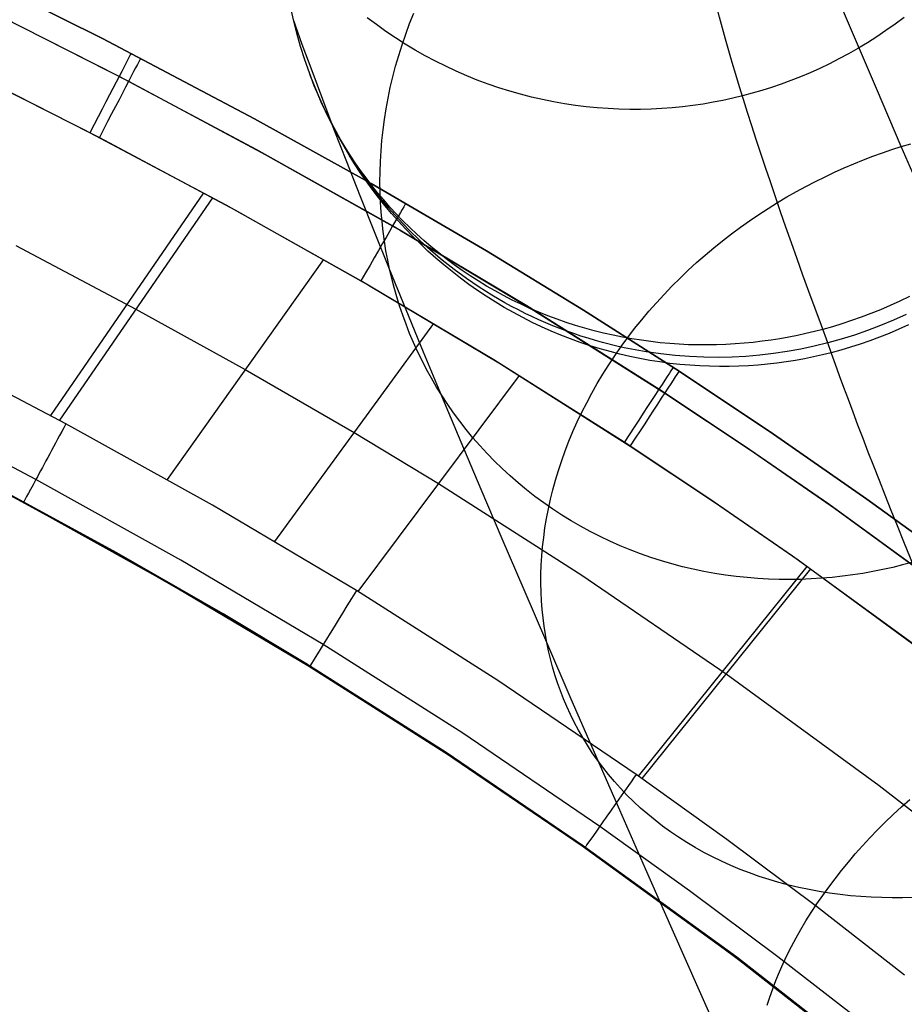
# Model space of a CAD drawing. Extents: x -3677 to -3089, y -67 to 482.
# Tile 86 of 110: x -3271 to -3251, y 338 to 360. Entities that reach past the tile are written whole.
import ezdxf

# ---------------------------------------------------------------- set-up
doc = ezdxf.new("R2010")
doc.units = 0
doc.layers.add('BRACCIOLI', color=97, linetype='CONTINUOUS')
doc.layers.add('CURVA_ORIGIN', color=125, linetype='CONTINUOUS')

msp = doc.modelspace()

# ---------------------------------------------------------------- linework, layer by layer
at = {"layer": 'BRACCIOLI'}
for p, q in [((-3269.063, 348.257, 18.581), (-3271.645, 349.67, 18.581)), ((-3266.687, 346.894, 18.581), (-3269.063, 348.257, 18.581)), ((-3264.844, 345.787, 18.581), (-3266.687, 346.894, 18.581)), ((-3261.709, 343.797, 18.581), (-3264.844, 345.787, 18.581)), ((-3258.637, 341.709, 18.581), (-3261.709, 343.797, 18.581)), ((-3255.218, 339.223, 18.581), (-3258.637, 341.709, 18.581)), ((-3251.962, 336.684, 18.581), (-3255.218, 339.223, 18.581))]:
    msp.add_line(p, q, dxfattribs=at)
at = {"layer": 'CURVA_ORIGIN'}
for p, q in [((-3272.815, 361.466, -12.419), (-3269.379, 359.755, -12.419)), ((-3269.379, 359.755, 18.581), (-3272.815, 361.466, 18.581)), ((-3269.379, 359.755, 3.081), (-3272.815, 361.466, 3.081)), ((-3252.636, 359.886, -58.451), (-3253.151, 361.098, -60.141)), ((-3265.115, 360.174, -86.602), (-3265.181, 360.478, -86.492)), ((-3269.011, 358.903, 19.995), (-3271.8, 360.318, 19.995)), ((-3271.614, 360.228, -13.834), (-3268.8, 358.797, -13.834)), ((-3263.263, 360.064, -103.199), (-3263.469, 360.219, -103.135)), ((-3262.523, 360.088, -70.509), (-3262.429, 360.323, -70.421)), ((-3251.481, 360.225, -104.293), (-3251.683, 360.074, -104.316)), ((-3264.919, 359.623, -84.834), (-3265.115, 360.174, -86.602)), ((-3265.041, 359.873, -86.712), (-3265.115, 360.174, -86.602)), ((-3263.053, 359.913, -103.262), (-3263.263, 360.064, -103.199)), ((-3262.61, 359.852, -70.599), (-3262.523, 360.088, -70.509)), ((-3251.683, 360.074, -104.316), (-3251.887, 359.93, -104.338)), ((-3269.379, 359.755, -12.419), (-3265.987, 357.961, -12.419)), ((-3265.987, 357.961, 18.581), (-3269.379, 359.755, 18.581)), ((-3265.987, 357.961, 3.081), (-3269.379, 359.755, 3.081)), ((-3264.957, 359.575, -86.822), (-3265.041, 359.873, -86.712)), ((-3262.838, 359.768, -103.324), (-3263.053, 359.913, -103.262)), ((-3262.621, 359.629, -103.385), (-3262.838, 359.768, -103.324)), ((-3262.692, 359.615, -70.691), (-3262.61, 359.852, -70.599)), ((-3252.1, 358.633, -56.795), (-3252.636, 359.886, -58.451)), ((-3252.093, 359.791, -104.357), (-3252.301, 359.659, -104.375)), ((-3251.887, 359.93, -104.338), (-3252.093, 359.791, -104.357)), ((-3264.864, 359.279, -86.933), (-3264.957, 359.575, -86.822)), ((-3264.702, 359.029, -83.081), (-3264.919, 359.623, -84.834)), ((-3262.767, 359.377, -70.784), (-3262.692, 359.615, -70.691)), ((-3262.399, 359.496, -103.444), (-3262.621, 359.629, -103.385)), ((-3252.511, 359.532, -104.391), (-3252.723, 359.412, -104.404)), ((-3252.301, 359.659, -104.375), (-3252.511, 359.532, -104.391)), ((-3262.836, 359.138, -70.879), (-3262.767, 359.377, -70.784)), ((-3262.175, 359.369, -103.502), (-3262.399, 359.496, -103.444)), ((-3261.947, 359.248, -103.559), (-3262.175, 359.369, -103.502)), ((-3252.723, 359.412, -104.404), (-3252.936, 359.297, -104.417)), ((-3264.762, 358.987, -87.044), (-3264.864, 359.279, -86.933)), ((-3262.898, 358.9, -70.975), (-3262.836, 359.138, -70.879)), ((-3261.717, 359.133, -103.614), (-3261.947, 359.248, -103.559)), ((-3261.484, 359.024, -103.668), (-3261.717, 359.133, -103.614)), ((-3253.15, 359.188, -104.427), (-3253.365, 359.085, -104.435)), ((-3252.936, 359.297, -104.417), (-3253.15, 359.188, -104.427)), ((-3269.662, 357.648, 20.581), (-3272.426, 359.05, 20.581)), ((-3272.241, 358.96, -14.419), (-3269.451, 357.541, -14.419)), ((-3265.938, 357.269, 19.995), (-3269.011, 358.903, 19.995)), ((-3264.651, 358.698, -87.155), (-3264.762, 358.987, -87.044)), ((-3264.665, 358.733, -87.124), (-3264.743, 358.935, -87.064)), ((-3264.464, 358.393, -81.343), (-3264.702, 359.029, -83.081)), ((-3262.954, 358.661, -71.072), (-3262.898, 358.9, -70.975)), ((-3261.248, 358.922, -103.719), (-3261.484, 359.024, -103.668)), ((-3261.011, 358.826, -103.77), (-3261.248, 358.922, -103.719)), ((-3253.796, 358.898, -104.447), (-3254.012, 358.813, -104.451)), ((-3253.58, 358.989, -104.442), (-3253.796, 358.898, -104.447)), ((-3253.365, 359.085, -104.435), (-3253.58, 358.989, -104.442)), ((-3268.8, 358.797, -13.834), (-3265.747, 357.164, -13.834)), ((-3264.583, 358.531, -87.184), (-3264.665, 358.733, -87.124)), ((-3264.531, 358.413, -87.265), (-3264.651, 358.698, -87.155)), ((-3263.004, 358.423, -71.171), (-3262.954, 358.661, -71.072)), ((-3260.772, 358.737, -103.818), (-3261.011, 358.826, -103.77)), ((-3260.531, 358.654, -103.865), (-3260.772, 358.737, -103.818)), ((-3260.288, 358.578, -103.91), (-3260.531, 358.654, -103.865)), ((-3254.445, 358.659, -104.452), (-3254.661, 358.591, -104.451)), ((-3254.229, 358.733, -104.452), (-3254.445, 358.659, -104.452)), ((-3254.012, 358.813, -104.451), (-3254.229, 358.733, -104.452)), ((-3264.496, 358.33, -87.245), (-3264.583, 358.531, -87.184)), ((-3260.045, 358.509, -103.954), (-3260.288, 358.578, -103.91)), ((-3259.801, 358.446, -103.995), (-3260.045, 358.509, -103.954)), ((-3259.556, 358.389, -104.035), (-3259.801, 358.446, -103.995)), ((-3255.091, 358.472, -104.443), (-3255.306, 358.419, -104.437)), ((-3254.876, 358.529, -104.448), (-3255.091, 358.472, -104.443)), ((-3254.661, 358.591, -104.451), (-3254.876, 358.529, -104.448)), ((-3251.543, 357.339, -55.172), (-3252.1, 358.633, -56.795)), ((-3264.403, 358.133, -87.376), (-3264.531, 358.413, -87.265)), ((-3264.44, 358.212, -87.36), (-3264.522, 358.393, -87.273)), ((-3264.404, 358.13, -87.306), (-3264.496, 358.33, -87.245)), ((-3264.205, 357.715, -79.622), (-3264.464, 358.393, -81.343)), ((-3264.352, 358.032, -87.448), (-3264.44, 358.212, -87.36)), ((-3263.048, 358.185, -71.271), (-3263.004, 358.423, -71.171)), ((-3259.311, 358.34, -104.073), (-3259.556, 358.389, -104.035)), ((-3259.066, 358.296, -104.109), (-3259.311, 358.34, -104.073)), ((-3258.821, 358.26, -104.143), (-3259.066, 358.296, -104.109)), ((-3258.577, 358.229, -104.175), (-3258.821, 358.26, -104.143)), ((-3258.333, 358.205, -104.206), (-3258.577, 358.229, -104.175)), ((-3256.428, 358.229, -104.383), (-3256.66, 358.206, -104.367)), ((-3256.198, 358.257, -104.398), (-3256.428, 358.229, -104.383)), ((-3255.971, 358.29, -104.41), (-3256.198, 358.257, -104.398)), ((-3255.747, 358.328, -104.421), (-3255.971, 358.29, -104.41)), ((-3255.525, 358.371, -104.43), (-3255.747, 358.328, -104.421)), ((-3255.306, 358.419, -104.437), (-3255.525, 358.371, -104.43)), ((-3264.307, 357.931, -87.368), (-3264.404, 358.13, -87.306)), ((-3264.265, 357.857, -87.486), (-3264.403, 358.133, -87.376)), ((-3264.261, 357.853, -87.536), (-3264.352, 358.032, -87.448)), ((-3263.085, 357.947, -71.372), (-3263.048, 358.185, -71.271)), ((-3258.09, 358.187, -104.234), (-3258.333, 358.205, -104.206)), ((-3257.848, 358.176, -104.261), (-3258.09, 358.187, -104.234)), ((-3257.607, 358.17, -104.286), (-3257.848, 358.176, -104.261)), ((-3257.367, 358.17, -104.309), (-3257.607, 358.17, -104.286)), ((-3257.129, 358.176, -104.33), (-3257.367, 358.17, -104.309)), ((-3256.893, 358.188, -104.35), (-3257.129, 358.176, -104.33)), ((-3256.66, 358.206, -104.367), (-3256.893, 358.188, -104.35)), ((-3265.987, 357.961, -12.419), (-3263.38, 356.512, -12.419)), ((-3263.38, 356.512, 18.581), (-3265.987, 357.961, 18.581)), ((-3265.987, 357.961, -12.419), (-3265.987, 357.961, 18.581)), ((-3263.38, 356.512, 3.081), (-3265.987, 357.961, 3.081)), ((-3264.205, 357.732, -87.429), (-3264.307, 357.931, -87.368)), ((-3264.112, 357.572, -87.601), (-3264.265, 357.857, -87.486)), ((-3264.165, 357.675, -87.625), (-3264.261, 357.853, -87.536)), ((-3263.117, 357.711, -71.473), (-3263.085, 357.947, -71.372)), ((-3266.617, 356.028, 20.581), (-3269.662, 357.648, 20.581)), ((-3264.099, 357.535, -87.491), (-3264.205, 357.732, -87.429)), ((-3263.926, 356.996, -77.919), (-3264.205, 357.715, -79.622)), ((-3264.064, 357.498, -87.713), (-3264.165, 357.675, -87.625)), ((-3263.95, 357.292, -87.715), (-3264.112, 357.572, -87.601)), ((-3263.142, 357.476, -71.576), (-3263.117, 357.711, -71.473)), ((-3269.451, 357.541, -14.419), (-3266.427, 355.924, -14.419)), ((-3263.987, 357.339, -87.553), (-3264.099, 357.535, -87.491)), ((-3263.959, 357.322, -87.802), (-3264.064, 357.498, -87.713)), ((-3263.871, 357.145, -87.615), (-3263.987, 357.339, -87.553)), ((-3263.161, 357.242, -71.679), (-3263.142, 357.476, -71.576)), ((-3251.754, 357.271, -55.148), (-3251.543, 357.339, -55.172)), ((-3251.543, 357.339, -55.172), (-3251.332, 357.402, -55.199)), ((-3250.966, 356.005, -53.584), (-3251.543, 357.339, -55.172)), ((-3262.902, 355.564, 19.995), (-3265.938, 357.269, 19.995)), ((-3265.747, 357.164, -13.834), (-3262.729, 355.462, -13.834)), ((-3263.85, 357.149, -87.891), (-3263.959, 357.322, -87.802)), ((-3263.779, 357.019, -87.829), (-3263.95, 357.292, -87.715)), ((-3263.75, 356.953, -87.677), (-3263.871, 357.145, -87.615)), ((-3263.736, 356.976, -87.98), (-3263.85, 357.149, -87.891)), ((-3263.175, 357.009, -71.782), (-3263.161, 357.242, -71.679)), ((-3252.391, 357.041, -55.094), (-3252.178, 357.122, -55.109)), ((-3252.178, 357.122, -55.109), (-3251.965, 357.199, -55.127)), ((-3251.965, 357.199, -55.127), (-3251.754, 357.271, -55.148)), ((-3263.627, 356.237, -76.235), (-3263.926, 356.996, -77.919)), ((-3263.599, 356.751, -87.942), (-3263.779, 357.019, -87.829)), ((-3263.624, 356.762, -87.739), (-3263.75, 356.953, -87.677)), ((-3263.618, 356.806, -88.068), (-3263.736, 356.976, -87.98)), ((-3263.183, 356.778, -71.886), (-3263.175, 357.009, -71.782)), ((-3252.818, 356.863, -55.074), (-3252.604, 356.954, -55.083)), ((-3252.604, 356.954, -55.083), (-3252.391, 357.041, -55.094)), ((-3263.494, 356.574, -87.801), (-3263.624, 356.762, -87.739)), ((-3263.495, 356.638, -88.157), (-3263.618, 356.806, -88.068)), ((-3263.405, 356.483, -88.056), (-3263.599, 356.751, -87.942)), ((-3263.185, 356.549, -71.99), (-3263.183, 356.778, -71.886)), ((-3253.246, 356.666, -55.068), (-3253.032, 356.767, -55.069)), ((-3253.032, 356.767, -55.069), (-3252.818, 356.863, -55.074)), ((-3263.369, 356.472, -88.246), (-3263.495, 356.638, -88.157)), ((-3263.359, 356.388, -87.863), (-3263.494, 356.574, -87.801)), ((-3263.202, 356.221, -88.17), (-3263.405, 356.483, -88.056)), ((-3263.38, 356.512, -12.419), (-3260.804, 355.011, -12.419)), ((-3260.804, 355.011, 18.581), (-3263.38, 356.512, 18.581)), ((-3260.804, 355.011, 3.081), (-3263.38, 356.512, 3.081)), ((-3263.237, 356.308, -88.334), (-3263.369, 356.472, -88.246)), ((-3263.181, 356.322, -72.095), (-3263.185, 356.549, -71.99)), ((-3253.885, 356.334, -55.086), (-3253.672, 356.449, -55.076)), ((-3253.672, 356.449, -55.076), (-3253.459, 356.56, -55.07)), ((-3253.459, 356.56, -55.07), (-3253.246, 356.666, -55.068)), ((-3267.125, 356.303, 20.581), (-3270.541, 351.329, 20.581)), ((-3263.308, 355.437, -74.571), (-3263.627, 356.237, -76.235)), ((-3263.219, 356.204, -87.924), (-3263.359, 356.388, -87.863)), ((-3263.102, 356.146, -88.422), (-3263.237, 356.308, -88.334)), ((-3263.172, 356.098, -72.2), (-3263.181, 356.322, -72.095)), ((-3254.097, 356.213, -55.099), (-3253.885, 356.334, -55.086)), ((-3266.922, 356.193, 20.581), (-3270.343, 351.222, 20.581)), ((-3263.609, 354.339, 20.581), (-3266.617, 356.028, 20.581)), ((-3263.074, 356.024, -87.986), (-3263.219, 356.204, -87.924)), ((-3262.991, 355.967, -88.283), (-3263.202, 356.221, -88.17)), ((-3263.158, 355.875, -72.304), (-3263.172, 356.098, -72.2)), ((-3262.963, 355.987, -88.51), (-3263.102, 356.146, -88.422)), ((-3262.925, 355.846, -88.047), (-3263.074, 356.024, -87.986)), ((-3254.516, 355.957, -55.138), (-3254.307, 356.087, -55.117)), ((-3254.307, 356.087, -55.117), (-3254.097, 356.213, -55.099)), ((-3266.427, 355.924, -14.419), (-3263.439, 354.239, -14.419)), ((-3263.139, 355.655, -72.409), (-3263.158, 355.875, -72.304)), ((-3262.771, 355.721, -88.394), (-3262.991, 355.967, -88.283)), ((-3262.819, 355.831, -88.597), (-3262.963, 355.987, -88.51)), ((-3262.771, 355.671, -88.108), (-3262.925, 355.846, -88.047)), ((-3262.671, 355.678, -88.684), (-3262.819, 355.831, -88.597)), ((-3254.93, 355.682, -55.192), (-3254.724, 355.822, -55.163)), ((-3254.724, 355.822, -55.163), (-3254.516, 355.957, -55.138)), ((-3263.114, 355.438, -72.513), (-3263.139, 355.655, -72.409)), ((-3262.538, 355.477, -88.505), (-3262.771, 355.721, -88.394)), ((-3262.613, 355.499, -88.168), (-3262.771, 355.671, -88.108)), ((-3262.519, 355.528, -88.77), (-3262.671, 355.678, -88.684)), ((-3255.133, 355.537, -55.225), (-3254.93, 355.682, -55.192)), ((-3262.969, 354.597, -72.928), (-3263.308, 355.437, -74.571)), ((-3263.085, 355.223, -72.617), (-3263.114, 355.438, -72.513)), ((-3259.906, 353.78, 19.995), (-3262.902, 355.564, 19.995)), ((-3262.729, 355.462, -13.834), (-3259.753, 353.686, -13.834)), ((-3262.45, 355.33, -88.228), (-3262.613, 355.499, -88.168)), ((-3262.298, 355.243, -88.615), (-3262.538, 355.477, -88.505)), ((-3262.364, 355.381, -88.855), (-3262.519, 355.528, -88.77)), ((-3262.204, 355.238, -88.94), (-3262.364, 355.381, -88.855)), ((-3255.534, 355.234, -55.304), (-3255.335, 355.388, -55.263)), ((-3255.335, 355.388, -55.263), (-3255.133, 355.537, -55.225)), ((-3263.051, 355.012, -72.721), (-3263.085, 355.223, -72.617)), ((-3262.283, 355.166, -88.288), (-3262.45, 355.33, -88.228)), ((-3262.049, 355.017, -88.723), (-3262.298, 355.243, -88.615)), ((-3262.113, 355.004, -88.347), (-3262.283, 355.166, -88.288)), ((-3262.041, 355.097, -89.024), (-3262.204, 355.238, -88.94)), ((-3255.73, 355.075, -55.349), (-3255.534, 355.234, -55.304)), ((-3271.313, 355.126, 20.581), (-3268.633, 353.707, 20.581)), ((-3263.012, 354.803, -72.825), (-3263.051, 355.012, -72.721)), ((-3261.938, 354.847, -88.405), (-3262.113, 355.004, -88.347)), ((-3261.793, 354.799, -88.829), (-3262.049, 355.017, -88.723)), ((-3261.874, 354.961, -89.107), (-3262.041, 355.097, -89.024)), ((-3261.704, 354.828, -89.19), (-3261.874, 354.961, -89.107)), ((-3260.804, 355.011, -12.419), (-3258.64, 353.686, -12.419)), ((-3258.64, 353.686, 18.581), (-3260.804, 355.011, 18.581)), ((-3260.804, 355.011, -12.419), (-3260.804, 355.011, 18.581)), ((-3258.64, 353.686, 3.081), (-3260.804, 355.011, 3.081)), ((-3256.114, 354.745, -55.453), (-3255.924, 354.912, -55.399)), ((-3255.924, 354.912, -55.399), (-3255.73, 355.075, -55.349)), ((-3264.449, 354.819, 20.581), (-3267.935, 349.898, 20.581)), ((-3262.969, 354.597, -72.928), (-3263.012, 354.803, -72.825)), ((-3261.759, 354.694, -88.463), (-3261.938, 354.847, -88.405)), ((-3261.527, 354.589, -88.934), (-3261.793, 354.799, -88.829)), ((-3261.576, 354.545, -88.52), (-3261.759, 354.694, -88.463)), ((-3261.53, 354.699, -89.271), (-3261.704, 354.828, -89.19)), ((-3261.353, 354.573, -89.351), (-3261.53, 354.699, -89.271)), ((-3256.301, 354.574, -55.511), (-3256.114, 354.745, -55.453)), ((-3262.6, 353.693, -71.261), (-3262.969, 354.597, -72.928)), ((-3262.921, 354.393, -73.031), (-3262.969, 354.597, -72.928)), ((-3261.39, 354.4, -88.576), (-3261.576, 354.545, -88.52)), ((-3261.254, 354.389, -89.036), (-3261.527, 354.589, -88.934)), ((-3261.173, 354.452, -89.43), (-3261.353, 354.573, -89.351)), ((-3256.484, 354.398, -55.572), (-3256.301, 354.574, -55.511)), ((-3260.645, 352.574, 20.581), (-3263.609, 354.339, 20.581)), ((-3262.868, 354.188, -73.135), (-3262.921, 354.393, -73.031)), ((-3261.2, 354.26, -88.631), (-3261.39, 354.4, -88.576)), ((-3260.973, 354.198, -89.137), (-3261.254, 354.389, -89.036)), ((-3261.007, 354.124, -88.686), (-3261.2, 354.26, -88.631)), ((-3260.99, 354.335, -89.508), (-3261.173, 354.452, -89.43)), ((-3260.804, 354.222, -89.585), (-3260.99, 354.335, -89.508)), ((-3256.664, 354.219, -55.638), (-3256.484, 354.398, -55.572)), ((-3263.439, 354.239, -14.419), (-3260.495, 352.481, -14.419)), ((-3262.81, 353.983, -73.241), (-3262.868, 354.188, -73.135)), ((-3260.811, 353.993, -88.739), (-3261.007, 354.124, -88.686)), ((-3260.687, 354.018, -89.234), (-3260.973, 354.198, -89.137)), ((-3260.615, 354.114, -89.66), (-3260.804, 354.222, -89.585)), ((-3260.423, 354.01, -89.734), (-3260.615, 354.114, -89.66)), ((-3257.011, 353.85, -55.782), (-3256.839, 354.036, -55.708)), ((-3256.839, 354.036, -55.708), (-3256.664, 354.219, -55.638)), ((-3262.746, 353.778, -73.348), (-3262.81, 353.983, -73.241)), ((-3260.612, 353.866, -88.792), (-3260.811, 353.993, -88.739)), ((-3260.394, 353.847, -89.33), (-3260.687, 354.018, -89.234)), ((-3260.41, 353.745, -88.844), (-3260.612, 353.866, -88.792)), ((-3260.23, 353.91, -89.807), (-3260.423, 354.01, -89.734)), ((-3260.245, 353.766, -89.376), (-3260.394, 353.847, -89.33)), ((-3260.033, 353.815, -89.878), (-3260.23, 353.91, -89.807)), ((-3259.835, 353.724, -89.948), (-3260.033, 353.815, -89.878)), ((-3257.178, 353.66, -55.86), (-3257.011, 353.85, -55.782)), ((-3251.576, 353.883, -91.25), (-3251.791, 353.785, -91.255)), ((-3251.361, 353.986, -91.244), (-3251.576, 353.883, -91.25)), ((-3268.633, 353.707, 20.581), (-3266.192, 352.358, 20.581)), ((-3262.677, 353.573, -73.456), (-3262.746, 353.778, -73.348)), ((-3262.21, 352.747, -69.618), (-3262.6, 353.693, -71.261)), ((-3260.205, 353.629, -88.895), (-3260.41, 353.745, -88.844)), ((-3260.095, 353.687, -89.422), (-3260.245, 353.766, -89.376)), ((-3259.998, 353.518, -88.944), (-3260.205, 353.629, -88.895)), ((-3259.944, 353.611, -89.467), (-3260.095, 353.687, -89.422)), ((-3259.791, 353.538, -89.512), (-3259.944, 353.611, -89.467)), ((-3256.957, 351.915, 19.995), (-3259.906, 353.78, 19.995)), ((-3259.635, 353.638, -90.016), (-3259.835, 353.724, -89.948)), ((-3259.753, 353.686, -13.834), (-3256.825, 351.831, -13.834)), ((-3259.433, 353.557, -90.082), (-3259.635, 353.638, -90.016)), ((-3258.64, 353.686, -12.419), (-3256.504, 352.319, -12.419)), ((-3256.504, 352.319, 18.581), (-3258.64, 353.686, 18.581)), ((-3256.504, 352.319, 3.081), (-3258.64, 353.686, 3.081)), ((-3257.34, 353.467, -55.942), (-3257.178, 353.66, -55.86)), ((-3252.222, 353.606, -91.256), (-3252.438, 353.525, -91.253)), ((-3252.006, 353.692, -91.256), (-3252.222, 353.606, -91.256)), ((-3251.791, 353.785, -91.255), (-3252.006, 353.692, -91.256)), ((-3261.987, 353.388, 20.581), (-3265.538, 348.517, 20.581)), ((-3262.602, 353.369, -73.565), (-3262.677, 353.573, -73.456)), ((-3262.522, 353.165, -73.675), (-3262.602, 353.369, -73.565)), ((-3259.788, 353.411, -88.993), (-3259.998, 353.518, -88.944)), ((-3259.637, 353.468, -89.555), (-3259.791, 353.538, -89.512)), ((-3259.576, 353.311, -89.04), (-3259.788, 353.411, -88.993)), ((-3259.482, 353.4, -89.598), (-3259.637, 353.468, -89.555)), ((-3259.327, 353.335, -89.64), (-3259.482, 353.4, -89.598)), ((-3259.229, 353.481, -90.147), (-3259.433, 353.557, -90.082)), ((-3259.024, 353.409, -90.21), (-3259.229, 353.481, -90.147)), ((-3258.817, 353.342, -90.272), (-3259.024, 353.409, -90.21)), ((-3257.498, 353.271, -56.027), (-3257.34, 353.467, -55.942)), ((-3252.868, 353.379, -91.241), (-3253.083, 353.313, -91.232)), ((-3252.653, 353.449, -91.248), (-3252.868, 353.379, -91.241)), ((-3252.438, 353.525, -91.253), (-3252.653, 353.449, -91.248)), ((-3251.718, 353.458, -90.593), (-3252.005, 353.338, -90.596)), ((-3251.434, 353.586, -90.587), (-3251.718, 353.458, -90.593)), ((-3262.436, 352.962, -73.785), (-3262.522, 353.165, -73.675)), ((-3259.362, 353.215, -89.087), (-3259.576, 353.311, -89.04)), ((-3259.147, 353.125, -89.132), (-3259.362, 353.215, -89.087)), ((-3259.17, 353.273, -89.681), (-3259.327, 353.335, -89.64)), ((-3259.013, 353.214, -89.721), (-3259.17, 353.273, -89.681)), ((-3258.855, 353.158, -89.761), (-3259.013, 353.214, -89.721)), ((-3258.696, 353.104, -89.799), (-3258.855, 353.158, -89.761)), ((-3258.609, 353.28, -90.331), (-3258.817, 353.342, -90.272)), ((-3258.401, 353.223, -90.389), (-3258.609, 353.28, -90.331)), ((-3258.191, 353.17, -90.445), (-3258.401, 353.223, -90.389)), ((-3257.981, 353.123, -90.499), (-3258.191, 353.17, -90.445)), ((-3257.65, 353.072, -56.116), (-3257.498, 353.271, -56.027)), ((-3253.673, 353.16, -91.197), (-3253.864, 353.119, -91.182)), ((-3253.484, 353.205, -91.21), (-3253.673, 353.16, -91.197)), ((-3253.297, 353.254, -91.221), (-3253.484, 353.205, -91.21)), ((-3253.083, 353.313, -91.232), (-3253.297, 353.254, -91.221)), ((-3252.296, 353.227, -90.595), (-3252.589, 353.126, -90.59)), ((-3252.005, 353.338, -90.596), (-3252.296, 353.227, -90.595)), ((-3251.816, 353.165, -89.859), (-3252.032, 353.079, -89.859)), ((-3251.6, 353.257, -89.856), (-3251.816, 353.165, -89.859)), ((-3251.385, 353.355, -89.853), (-3251.6, 353.257, -89.856)), ((-3262.344, 352.759, -73.897), (-3262.436, 352.962, -73.785)), ((-3258.929, 353.04, -89.175), (-3259.147, 353.125, -89.132)), ((-3258.711, 352.961, -89.218), (-3258.929, 353.04, -89.175)), ((-3258.491, 352.887, -89.259), (-3258.711, 352.961, -89.218)), ((-3258.536, 353.054, -89.837), (-3258.696, 353.104, -89.799)), ((-3258.374, 353.006, -89.874), (-3258.536, 353.054, -89.837)), ((-3258.212, 352.961, -89.911), (-3258.374, 353.006, -89.874)), ((-3257.892, 352.88, -89.979), (-3258.212, 352.961, -89.911)), ((-3257.77, 353.08, -90.552), (-3257.981, 353.123, -90.499)), ((-3257.798, 352.87, -56.209), (-3257.65, 353.072, -56.116)), ((-3257.559, 353.042, -90.602), (-3257.77, 353.08, -90.552)), ((-3257.347, 353.009, -90.651), (-3257.559, 353.042, -90.602)), ((-3257.136, 352.98, -90.697), (-3257.347, 353.009, -90.651)), ((-3256.925, 352.956, -90.742), (-3257.136, 352.98, -90.697)), ((-3256.714, 352.937, -90.785), (-3256.925, 352.956, -90.742)), ((-3256.503, 352.922, -90.825), (-3256.714, 352.937, -90.785)), ((-3255.256, 352.928, -91.03), (-3255.461, 352.916, -91)), ((-3255.052, 352.943, -91.057), (-3255.256, 352.928, -91.03)), ((-3254.85, 352.963, -91.082), (-3255.052, 352.943, -91.057)), ((-3254.649, 352.987, -91.106), (-3254.85, 352.963, -91.082)), ((-3254.45, 353.014, -91.128), (-3254.649, 352.987, -91.106)), ((-3254.253, 353.045, -91.148), (-3254.45, 353.014, -91.128)), ((-3254.058, 353.08, -91.166), (-3254.253, 353.045, -91.148)), ((-3253.864, 353.119, -91.182), (-3254.058, 353.08, -91.166)), ((-3253.185, 352.95, -90.571), (-3253.486, 352.876, -90.556)), ((-3252.886, 353.033, -90.582), (-3253.185, 352.95, -90.571)), ((-3252.589, 353.126, -90.59), (-3252.886, 353.033, -90.582)), ((-3252.248, 352.998, -89.858), (-3252.464, 352.923, -89.856)), ((-3252.032, 353.079, -89.859), (-3252.248, 352.998, -89.858)), ((-3270.197, 351.144, 20.581), (-3273.318, 352.784, 20.581)), ((-3262.246, 352.558, -74.009), (-3262.344, 352.759, -73.897)), ((-3261.801, 351.761, -68.002), (-3262.21, 352.747, -69.618)), ((-3258.27, 352.819, -89.299), (-3258.491, 352.887, -89.259)), ((-3258.048, 352.757, -89.338), (-3258.27, 352.819, -89.299)), ((-3257.826, 352.699, -89.375), (-3258.048, 352.757, -89.338)), ((-3257.94, 352.666, -56.305), (-3257.798, 352.87, -56.209)), ((-3257.731, 352.844, -90.013), (-3257.892, 352.88, -89.979)), ((-3257.569, 352.811, -90.045), (-3257.731, 352.844, -90.013)), ((-3257.407, 352.78, -90.076), (-3257.569, 352.811, -90.045)), ((-3257.244, 352.752, -90.107), (-3257.407, 352.78, -90.076)), ((-3257.08, 352.727, -90.137), (-3257.244, 352.752, -90.107)), ((-3256.916, 352.705, -90.165), (-3257.08, 352.727, -90.137)), ((-3256.293, 352.912, -90.864), (-3256.503, 352.922, -90.825)), ((-3256.084, 352.907, -90.901), (-3256.293, 352.912, -90.864)), ((-3255.875, 352.905, -90.936), (-3256.084, 352.907, -90.901)), ((-3255.668, 352.909, -90.969), (-3255.875, 352.905, -90.936)), ((-3255.461, 352.916, -91), (-3255.668, 352.909, -90.969)), ((-3254.399, 352.712, -90.492), (-3254.706, 352.676, -90.464)), ((-3254.093, 352.757, -90.517), (-3254.399, 352.712, -90.492)), ((-3253.789, 352.812, -90.538), (-3254.093, 352.757, -90.517)), ((-3253.486, 352.876, -90.556), (-3253.789, 352.812, -90.538)), ((-3253.109, 352.733, -89.841), (-3253.305, 352.684, -89.833)), ((-3252.894, 352.791, -89.847), (-3253.109, 352.733, -89.841)), ((-3252.679, 352.854, -89.852), (-3252.894, 352.791, -89.847)), ((-3252.464, 352.923, -89.856), (-3252.679, 352.854, -89.852)), ((-3262.143, 352.358, -74.122), (-3262.246, 352.558, -74.009)), ((-3257.729, 350.73, 20.581), (-3260.645, 352.574, 20.581)), ((-3258.077, 352.46, -56.405), (-3257.94, 352.666, -56.305)), ((-3257.603, 352.648, -89.411), (-3257.826, 352.699, -89.375)), ((-3257.38, 352.601, -89.445), (-3257.603, 352.648, -89.411)), ((-3257.156, 352.561, -89.478), (-3257.38, 352.601, -89.445)), ((-3256.933, 352.525, -89.51), (-3257.156, 352.561, -89.478)), ((-3256.71, 352.495, -89.54), (-3256.933, 352.525, -89.51)), ((-3256.596, 352.669, -90.219), (-3256.916, 352.705, -90.165)), ((-3256.488, 352.471, -89.569), (-3256.71, 352.495, -89.54)), ((-3256.275, 352.645, -90.269), (-3256.596, 352.669, -90.219)), ((-3255.952, 352.631, -90.316), (-3256.275, 352.645, -90.269)), ((-3255.629, 352.627, -90.36), (-3255.952, 352.631, -90.316)), ((-3255.321, 352.634, -90.398), (-3255.629, 352.627, -90.36)), ((-3255.013, 352.65, -90.432), (-3255.321, 352.634, -90.398)), ((-3254.706, 352.676, -90.464), (-3255.013, 352.65, -90.432)), ((-3254.321, 352.5, -89.779), (-3254.531, 352.476, -89.764)), ((-3254.113, 352.529, -89.792), (-3254.321, 352.5, -89.779)), ((-3253.908, 352.562, -89.805), (-3254.113, 352.529, -89.792)), ((-3253.704, 352.599, -89.815), (-3253.908, 352.562, -89.805)), ((-3253.503, 352.64, -89.825), (-3253.704, 352.599, -89.815)), ((-3253.305, 352.684, -89.833), (-3253.503, 352.64, -89.825)), ((-3266.192, 352.358, 20.581), (-3263.763, 350.952, 20.581)), ((-3262.034, 352.16, -74.235), (-3262.143, 352.358, -74.122)), ((-3260.495, 352.481, -14.419), (-3257.598, 350.647, -14.419)), ((-3258.208, 352.251, -56.508), (-3258.077, 352.46, -56.405)), ((-3256.504, 352.319, -12.419), (-3254.395, 350.91, -12.419)), ((-3254.395, 350.91, 18.581), (-3256.504, 352.319, 18.581)), ((-3254.395, 350.91, 3.081), (-3256.504, 352.319, 3.081)), ((-3256.266, 352.451, -89.596), (-3256.488, 352.471, -89.569)), ((-3256.045, 352.437, -89.622), (-3256.266, 352.451, -89.596)), ((-3255.824, 352.428, -89.646), (-3256.045, 352.437, -89.622)), ((-3255.605, 352.424, -89.67), (-3255.824, 352.428, -89.646)), ((-3255.387, 352.425, -89.691), (-3255.605, 352.424, -89.67)), ((-3255.171, 352.43, -89.712), (-3255.387, 352.425, -89.691)), ((-3254.956, 352.441, -89.73), (-3255.171, 352.43, -89.712)), ((-3254.742, 352.456, -89.748), (-3254.956, 352.441, -89.73)), ((-3254.531, 352.476, -89.764), (-3254.742, 352.456, -89.748)), ((-3260.079, 352.226, 20.581), (-3263.679, 347.398, 20.581)), ((-3261.919, 351.963, -74.349), (-3262.034, 352.16, -74.235)), ((-3258.334, 352.041, -56.615), (-3258.208, 352.251, -56.508)), ((-3261.798, 351.769, -74.462), (-3261.919, 351.963, -74.349)), ((-3258.568, 351.616, -56.836), (-3258.454, 351.829, -56.724)), ((-3258.454, 351.829, -56.724), (-3258.334, 352.041, -56.615)), ((-3255.048, 350.647, 19.995), (-3256.957, 351.915, 19.995)), ((-3256.825, 351.831, -13.834), (-3254.919, 350.561, -13.834)), ((-3261.371, 350.736, -66.411), (-3261.801, 351.761, -68.002)), ((-3261.672, 351.576, -74.576), (-3261.798, 351.769, -74.462)), ((-3258.676, 351.402, -56.952), (-3258.568, 351.616, -56.836)), ((-3270.868, 349.899, 19.995), (-3273.961, 351.525, 19.995)), ((-3261.54, 351.386, -74.691), (-3261.672, 351.576, -74.576)), ((-3258.778, 351.186, -57.07), (-3258.676, 351.402, -56.952)), ((-3261.402, 351.199, -74.805), (-3261.54, 351.386, -74.691)), ((-3261.258, 351.015, -74.919), (-3261.402, 351.199, -74.805)), ((-3258.875, 350.97, -57.19), (-3258.778, 351.186, -57.07)), ((-3271.146, 349.384, 18.581), (-3274.228, 351.003, 18.581)), ((-3266.928, 349.326, 20.581), (-3270.197, 351.144, 20.581)), ((-3263.763, 350.952, 20.581), (-3261.879, 349.812, 20.581)), ((-3261.109, 350.833, -75.032), (-3261.258, 351.015, -74.919)), ((-3258.965, 350.754, -57.313), (-3258.875, 350.97, -57.19)), ((-3260.922, 349.672, -64.849), (-3261.371, 350.736, -66.411)), ((-3260.954, 350.656, -75.146), (-3261.109, 350.833, -75.032)), ((-3259.048, 350.537, -57.439), (-3258.965, 350.754, -57.313)), ((-3255.842, 349.476, 20.581), (-3257.729, 350.73, 20.581)), ((-3254.395, 350.91, -12.419), (-3252.313, 349.461, -12.419)), ((-3252.313, 349.461, 18.581), (-3254.395, 350.91, 18.581)), ((-3252.313, 349.461, 3.081), (-3254.395, 350.91, 3.081)), ((-3260.793, 350.481, -75.258), (-3260.954, 350.656, -75.146)), ((-3259.126, 350.32, -57.566), (-3259.048, 350.537, -57.439)), ((-3257.598, 350.647, -14.419), (-3255.712, 349.391, -14.419)), ((-3253.162, 349.345, 19.995), (-3255.048, 350.647, 19.995)), ((-3254.919, 350.561, -13.834), (-3253.036, 349.257, -13.834)), ((-3260.628, 350.31, -75.371), (-3260.793, 350.481, -75.258)), ((-3260.457, 350.144, -75.482), (-3260.628, 350.31, -75.371)), ((-3259.198, 350.103, -57.696), (-3259.126, 350.32, -57.566)), ((-3260.281, 349.981, -75.593), (-3260.457, 350.144, -75.482)), ((-3259.263, 349.887, -57.827), (-3259.198, 350.103, -57.696)), ((-3267.632, 348.099, 19.995), (-3270.868, 349.899, 19.995)), ((-3260.099, 349.823, -75.703), (-3260.281, 349.981, -75.593)), ((-3259.323, 349.671, -57.96), (-3259.263, 349.887, -57.827)), ((-3269.097, 348.257, 17.581), (-3271.68, 349.67, 17.581)), ((-3261.879, 349.812, 20.581), (-3258.674, 347.761, 20.581)), ((-3260.453, 348.57, -63.316), (-3260.922, 349.672, -64.849)), ((-3259.913, 349.67, -75.811), (-3260.099, 349.823, -75.703)), ((-3259.723, 349.521, -75.919), (-3259.913, 349.67, -75.811)), ((-3259.376, 349.456, -58.095), (-3259.323, 349.671, -57.96)), ((-3259.527, 349.377, -76.025), (-3259.723, 349.521, -75.919)), ((-3259.423, 349.241, -58.231), (-3259.376, 349.456, -58.095)), ((-3253.976, 348.189, 20.581), (-3255.842, 349.476, 20.581)), ((-3252.313, 349.461, -12.419), (-3249.983, 347.77, -12.419)), ((-3249.983, 347.77, 18.581), (-3252.313, 349.461, 18.581)), ((-3252.313, 349.461, -12.419), (-3252.313, 349.461, 18.581)), ((-3249.983, 347.77, 3.081), (-3252.313, 349.461, 3.081)), ((-3267.924, 347.591, 18.581), (-3271.146, 349.384, 18.581)), ((-3263.711, 347.417, 20.581), (-3266.928, 349.326, 20.581)), ((-3259.328, 349.238, -76.129), (-3259.527, 349.377, -76.025)), ((-3259.464, 349.028, -58.368), (-3259.423, 349.241, -58.231)), ((-3259.124, 349.104, -76.233), (-3259.328, 349.238, -76.129)), ((-3255.712, 349.391, -14.419), (-3253.85, 348.101, -14.419)), ((-3249.461, 346.647, 19.995), (-3253.162, 349.345, 19.995)), ((-3253.036, 349.257, -13.834), (-3249.339, 346.553, -13.834)), ((-3259.5, 348.817, -58.506), (-3259.464, 349.028, -58.368)), ((-3258.916, 348.976, -76.334), (-3259.124, 349.104, -76.233)), ((-3258.704, 348.853, -76.434), (-3258.916, 348.976, -76.334)), ((-3259.529, 348.606, -58.645), (-3259.5, 348.817, -58.506)), ((-3258.489, 348.736, -76.532), (-3258.704, 348.853, -76.434)), ((-3259.966, 347.431, -61.812), (-3260.453, 348.57, -63.316)), ((-3259.553, 348.398, -58.785), (-3259.529, 348.606, -58.645)), ((-3258.27, 348.625, -76.628), (-3258.489, 348.736, -76.532)), ((-3258.049, 348.519, -76.722), (-3258.27, 348.625, -76.628)), ((-3259.57, 348.191, -58.926), (-3259.553, 348.398, -58.785)), ((-3257.824, 348.42, -76.814), (-3258.049, 348.519, -76.722)), ((-3257.596, 348.326, -76.903), (-3257.824, 348.42, -76.814)), ((-3257.367, 348.239, -76.991), (-3257.596, 348.326, -76.903)), ((-3266.721, 346.894, 17.581), (-3269.097, 348.257, 17.581)), ((-3269.097, 348.257, 17.581), (-3269.097, 348.257, 18.581)), ((-3264.451, 346.212, 19.995), (-3267.632, 348.099, 19.995)), ((-3259.583, 347.986, -59.067), (-3259.57, 348.191, -58.926)), ((-3257.135, 348.158, -77.076), (-3257.367, 348.239, -76.991)), ((-3256.901, 348.083, -77.158), (-3257.135, 348.158, -77.076)), ((-3250.314, 345.519, 20.581), (-3253.976, 348.189, 20.581)), ((-3253.85, 348.101, -14.419), (-3250.193, 345.425, -14.419)), ((-3259.589, 347.784, -59.209), (-3259.583, 347.986, -59.067)), ((-3253.651, 347.958, 20.581), (-3257.416, 343.272, 20.581)), ((-3253.569, 347.9, 20.581), (-3257.336, 343.215, 20.581)), ((-3256.665, 348.014, -77.238), (-3256.901, 348.083, -77.158)), ((-3256.428, 347.951, -77.316), (-3256.665, 348.014, -77.238)), ((-3256.19, 347.895, -77.391), (-3256.428, 347.951, -77.316)), ((-3255.95, 347.845, -77.463), (-3256.19, 347.895, -77.391)), ((-3251.956, 347.887, -78.268), (-3252.178, 347.842, -78.243)), ((-3251.736, 347.935, -78.291), (-3251.956, 347.887, -78.268)), ((-3251.519, 347.989, -78.312), (-3251.736, 347.935, -78.291)), ((-3251.305, 348.046, -78.33), (-3251.519, 347.989, -78.312)), ((-3259.591, 347.583, -59.351), (-3259.589, 347.784, -59.209)), ((-3258.674, 347.761, 20.581), (-3255.453, 345.557, 20.581)), ((-3255.71, 347.801, -77.533), (-3255.95, 347.845, -77.463)), ((-3255.47, 347.764, -77.6), (-3255.71, 347.801, -77.533)), ((-3255.229, 347.732, -77.664), (-3255.47, 347.764, -77.6)), ((-3254.988, 347.707, -77.725), (-3255.229, 347.732, -77.664)), ((-3254.748, 347.687, -77.783), (-3254.988, 347.707, -77.725)), ((-3254.508, 347.674, -77.839), (-3254.748, 347.687, -77.783)), ((-3254.269, 347.666, -77.892), (-3254.508, 347.674, -77.839)), ((-3254.03, 347.664, -77.942), (-3254.269, 347.666, -77.892)), ((-3253.793, 347.668, -77.989), (-3254.03, 347.664, -77.942)), ((-3253.557, 347.677, -78.034), (-3253.793, 347.668, -77.989)), ((-3253.322, 347.692, -78.076), (-3253.557, 347.677, -78.034)), ((-3253.089, 347.712, -78.114), (-3253.322, 347.692, -78.076)), ((-3252.858, 347.737, -78.151), (-3253.089, 347.712, -78.114)), ((-3252.629, 347.767, -78.184), (-3252.858, 347.737, -78.151)), ((-3252.402, 347.802, -78.215), (-3252.629, 347.767, -78.184)), ((-3252.178, 347.842, -78.243), (-3252.402, 347.802, -78.215)), ((-3264.758, 345.713, 18.581), (-3267.924, 347.591, 18.581)), ((-3259.459, 346.254, -60.339), (-3259.966, 347.431, -61.812)), ((-3259.587, 347.385, -59.493), (-3259.591, 347.583, -59.351)), ((-3260.555, 345.409, 20.581), (-3263.711, 347.417, 20.581)), ((-3259.578, 347.19, -59.634), (-3259.587, 347.385, -59.493)), ((-3259.563, 346.997, -59.776), (-3259.578, 347.19, -59.634)), ((-3259.544, 346.807, -59.918), (-3259.563, 346.997, -59.776)), ((-3264.879, 345.787, 17.581), (-3266.721, 346.894, 17.581)), ((-3266.721, 346.894, 17.581), (-3266.721, 346.894, 18.581)), ((-3259.521, 346.62, -60.059), (-3259.544, 346.807, -59.918)), ((-3259.492, 346.436, -60.199), (-3259.521, 346.62, -60.059)), ((-3259.459, 346.254, -60.339), (-3259.492, 346.436, -60.199)), ((-3261.333, 344.228, 19.995), (-3264.451, 346.212, 19.995)), ((-3258.935, 345.042, -58.898), (-3259.459, 346.254, -60.339)), ((-3259.422, 346.074, -60.48), (-3259.459, 346.254, -60.339)), ((-3259.379, 345.895, -60.622), (-3259.422, 346.074, -60.48)), ((-3259.331, 345.715, -60.766), (-3259.379, 345.895, -60.622)), ((-3261.743, 343.797, 17.581), (-3264.879, 345.787, 17.581)), ((-3264.879, 345.787, 17.581), (-3264.879, 345.787, 18.581)), ((-3261.655, 343.739, 18.581), (-3264.758, 345.713, 18.581)), ((-3259.278, 345.535, -60.911), (-3259.331, 345.715, -60.766)), ((-3259.22, 345.356, -61.059), (-3259.278, 345.535, -60.911)), ((-3255.453, 345.557, 20.581), (-3252.039, 343.062, 20.581)), ((-3257.463, 343.305, 20.581), (-3260.555, 345.409, 20.581)), ((-3259.156, 345.178, -61.207), (-3259.22, 345.356, -61.059)), ((-3259.087, 345, -61.357), (-3259.156, 345.178, -61.207)), ((-3258.392, 343.795, -57.491), (-3258.935, 345.042, -58.898)), ((-3259.012, 344.823, -61.508), (-3259.087, 345, -61.357)), ((-3258.932, 344.648, -61.66), (-3259.012, 344.823, -61.508)), ((-3258.846, 344.474, -61.813), (-3258.932, 344.648, -61.66)), ((-3258.754, 344.301, -61.967), (-3258.846, 344.474, -61.813)), ((-3258.276, 342.148, 19.995), (-3261.333, 344.228, 19.995)), ((-3258.656, 344.13, -62.122), (-3258.754, 344.301, -61.967)), ((-3258.553, 343.961, -62.277), (-3258.656, 344.13, -62.122)), ((-3258.444, 343.794, -62.433), (-3258.553, 343.961, -62.277)), ((-3258.671, 341.709, 17.581), (-3261.743, 343.797, 17.581)), ((-3258.613, 341.669, 18.581), (-3261.655, 343.739, 18.581)), ((-3258.329, 343.629, -62.589), (-3258.444, 343.794, -62.433)), ((-3257.832, 342.513, -56.116), (-3258.392, 343.795, -57.491)), ((-3258.208, 343.467, -62.745), (-3258.329, 343.629, -62.589)), ((-3258.082, 343.308, -62.902), (-3258.208, 343.467, -62.745)), ((-3257.95, 343.151, -63.058), (-3258.082, 343.308, -62.902)), ((-3255.437, 341.851, 20.581), (-3257.463, 343.305, 20.581)), ((-3257.812, 342.998, -63.214), (-3257.95, 343.151, -63.058)), ((-3252.039, 343.062, 20.581), (-3248.709, 340.457, 20.581)), ((-3257.669, 342.848, -63.369), (-3257.812, 342.998, -63.214)), ((-3257.521, 342.701, -63.524), (-3257.669, 342.848, -63.369)), ((-3257.367, 342.558, -63.678), (-3257.521, 342.701, -63.524)), ((-3251.541, 342.582, -44.069), (-3251.356, 342.748, -43.99)), ((-3257.254, 341.199, -54.777), (-3257.832, 342.513, -56.116)), ((-3257.207, 342.419, -63.831), (-3257.367, 342.558, -63.678)), ((-3257.042, 342.284, -63.983), (-3257.207, 342.419, -63.831)), ((-3251.901, 342.241, -44.242), (-3251.723, 342.413, -44.153)), ((-3251.723, 342.413, -44.153), (-3251.541, 342.582, -44.069)), ((-3256.272, 340.71, 19.995), (-3258.276, 342.148, 19.995)), ((-3256.873, 342.153, -64.134), (-3257.042, 342.284, -63.983)), ((-3256.698, 342.027, -64.284), (-3256.873, 342.153, -64.134)), ((-3252.074, 342.067, -44.336), (-3251.901, 342.241, -44.242)), ((-3256.519, 341.904, -64.432), (-3256.698, 342.027, -64.284)), ((-3252.244, 341.89, -44.434), (-3252.074, 342.067, -44.336)), ((-3255.253, 339.223, 17.581), (-3258.671, 341.709, 17.581)), ((-3258.671, 341.709, 17.581), (-3258.671, 341.709, 18.581)), ((-3256.334, 341.787, -64.578), (-3256.519, 341.904, -64.432)), ((-3256.146, 341.674, -64.722), (-3256.334, 341.787, -64.578)), ((-3253.439, 340.358, 20.581), (-3255.437, 341.851, 20.581)), ((-3252.57, 341.531, -44.645), (-3252.409, 341.711, -44.537)), ((-3252.409, 341.711, -44.537), (-3252.244, 341.89, -44.434)), ((-3256.618, 340.238, 18.581), (-3258.613, 341.669, 18.581)), ((-3258.592, 341.653, 17.581), (-3258.592, 341.653, 18.581)), ((-3255.953, 341.567, -64.865), (-3256.146, 341.674, -64.722)), ((-3255.756, 341.464, -65.005), (-3255.953, 341.567, -64.865)), ((-3252.726, 341.348, -44.757), (-3252.57, 341.531, -44.645)), ((-3255.555, 341.367, -65.143), (-3255.756, 341.464, -65.005)), ((-3255.35, 341.274, -65.278), (-3255.555, 341.367, -65.143)), ((-3255.141, 341.187, -65.411), (-3255.35, 341.274, -65.278)), ((-3252.877, 341.164, -44.874), (-3252.726, 341.348, -44.757)), ((-3256.66, 339.851, -53.473), (-3257.254, 341.199, -54.777)), ((-3254.93, 341.106, -65.541), (-3255.141, 341.187, -65.411)), ((-3254.715, 341.03, -65.669), (-3254.93, 341.106, -65.541)), ((-3253.023, 340.978, -44.994), (-3252.877, 341.164, -44.874)), ((-3254.497, 340.959, -65.793), (-3254.715, 341.03, -65.669)), ((-3254.277, 340.895, -65.914), (-3254.497, 340.959, -65.793)), ((-3254.054, 340.835, -66.033), (-3254.277, 340.895, -65.914)), ((-3253.829, 340.782, -66.147), (-3254.054, 340.835, -66.033)), ((-3253.163, 340.791, -45.119), (-3253.023, 340.978, -44.994)), ((-3254.297, 339.233, 19.995), (-3256.272, 340.71, 19.995)), ((-3253.602, 340.734, -66.259), (-3253.829, 340.782, -66.147)), ((-3253.374, 340.692, -66.367), (-3253.602, 340.734, -66.259)), ((-3253.144, 340.655, -66.472), (-3253.374, 340.692, -66.367)), ((-3253.299, 340.603, -45.248), (-3253.163, 340.791, -45.119)), ((-3252.912, 340.624, -66.572), (-3253.144, 340.655, -66.472)), ((-3252.68, 340.599, -66.67), (-3252.912, 340.624, -66.572)), ((-3253.554, 340.225, -45.517), (-3253.429, 340.414, -45.381)), ((-3253.429, 340.414, -45.381), (-3253.299, 340.603, -45.248)), ((-3252.447, 340.579, -66.763), (-3252.68, 340.599, -66.67)), ((-3252.214, 340.564, -66.853), (-3252.447, 340.579, -66.763)), ((-3251.98, 340.555, -66.94), (-3252.214, 340.564, -66.853)), ((-3251.746, 340.552, -67.022), (-3251.98, 340.555, -66.94)), ((-3251.513, 340.554, -67.1), (-3251.746, 340.552, -67.022)), ((-3251.279, 340.56, -67.175), (-3251.513, 340.554, -67.1)), ((-3254.652, 338.767, 18.581), (-3256.618, 340.238, 18.581)), ((-3253.672, 340.035, -45.657), (-3253.554, 340.225, -45.517)), ((-3251.471, 338.825, 20.581), (-3253.439, 340.358, 20.581)), ((-3253.786, 339.845, -45.8), (-3253.672, 340.035, -45.657)), ((-3256.049, 338.473, -52.206), (-3256.66, 339.851, -53.473)), ((-3253.893, 339.654, -45.946), (-3253.786, 339.845, -45.8)), ((-3253.995, 339.464, -46.096), (-3253.893, 339.654, -45.946)), ((-3254.09, 339.274, -46.248), (-3253.995, 339.464, -46.096)), ((-3251.996, 336.684, 17.581), (-3255.253, 339.223, 17.581)), ((-3252.35, 337.717, 19.995), (-3254.297, 339.233, 19.995)), ((-3254.264, 338.895, -46.56), (-3254.18, 339.084, -46.403)), ((-3254.18, 339.084, -46.403), (-3254.09, 339.274, -46.248)), ((-3254.342, 338.707, -46.72), (-3254.264, 338.895, -46.56)), ((-3252.714, 337.258, 18.581), (-3254.652, 338.767, 18.581)), ((-3254.414, 338.52, -46.882), (-3254.342, 338.707, -46.72)), ((-3255.422, 337.064, -50.976), (-3256.049, 338.473, -52.206)), ((-3254.48, 338.334, -47.046), (-3254.414, 338.52, -46.882)), ((-3254.54, 338.149, -47.211), (-3254.48, 338.334, -47.046))]:
    msp.add_line(p, q, dxfattribs=at)
at = {"layer": 'CURVA_ORIGIN', "extrusion": (-0.89178, -0.44897, -0.056171)}
msp.add_arc((-1683.281, 16.198, 2747.748), 106.168, 153.31706, 169.28713, dxfattribs=at)
at = {"layer": 'CURVA_ORIGIN', "extrusion": (0.887575, -0.460663, 7.37922e-13)}
msp.add_arc((-1188.774, 18.581, -3066.826), 2, 0.0001, 90.0001, dxfattribs=at)
at = {"layer": 'CURVA_ORIGIN', "extrusion": (-0.887631, 0.460555, -1.08653e-11)}
msp.add_arc((1188.398, -12.419, 3066.734), 2, 180.0026, 270.0026, dxfattribs=at)
at = {"layer": 'CURVA_ORIGIN', "extrusion": (0.866093, -0.499883, 1.50684e-11)}
msp.add_arc((-1324.531, 18.581, -3003.717), 2, 359.9995, 89.9995, dxfattribs=at)
at = {"layer": 'CURVA_ORIGIN', "extrusion": (-0.901734, -0.430935, -0.034206)}
msp.add_arc((-1661.815, -13.68, 2784.507), 62.145, 114.92163, 162.81822, dxfattribs=at)
at = {"layer": 'CURVA_ORIGIN', "extrusion": (0.837713, -0.546111, -5.40097e-12)}
msp.add_arc((-1485.271, 18.581, -2920.579), 2, 0.0011, 90.0011, dxfattribs=at)
at = {"layer": 'CURVA_ORIGIN', "extrusion": (-0.837483, 0.546463, 3.6239e-12)}
msp.add_arc((1486.495, -12.419, 2919.799), 2, 179.9991, 269.9991, dxfattribs=at)
at = {"layer": 'CURVA_ORIGIN', "extrusion": (0.880141, -0.474711, -4.74847e-09)}
msp.add_arc((-1243.344, 18.581, -3044.928), 2, 90.0003, 180.0003, dxfattribs=at)
at = {"layer": 'CURVA_ORIGIN', "extrusion": (0.852108, -0.523366, 2.21564e-09)}
msp.add_arc((-1412.078, 18.581, -2962.861), 2, 89.9989, 179.9989, dxfattribs=at)
at = {"layer": 'CURVA_ORIGIN', "extrusion": (0.818071, -0.575117, -6.27093e-10)}
msp.add_arc((-1592.574, 18.581, -2862.277), 2, 90.0012, 180.0012, dxfattribs=at)

doc.saveas('drawing.dxf')
